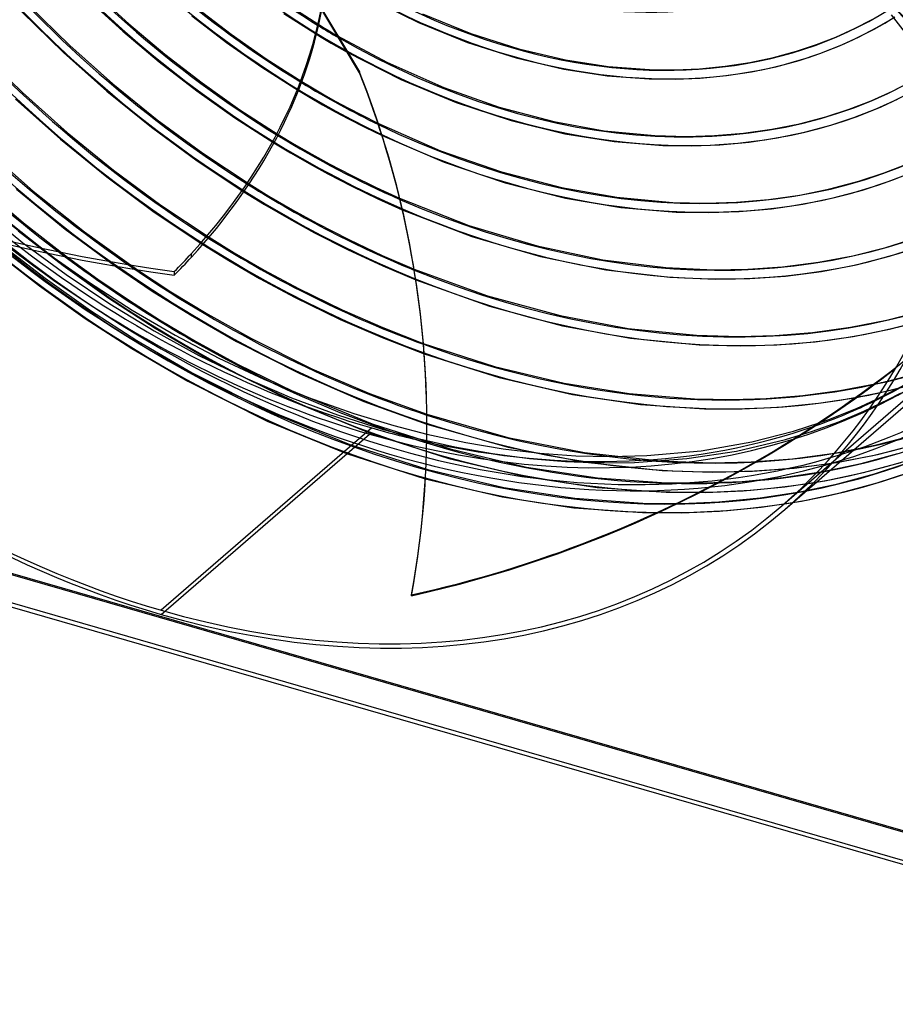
# Model space of a CAD drawing. Header units: millimetres. Extents: x -240 to 234, y -303 to 298.
# Tile 2 of 77: x -80 to 106, y -302 to -92. Entities that reach past the tile are written whole.
import ezdxf

# ---------------------------------------------------------------- set-up
doc = ezdxf.new("R2010")
doc.units = ezdxf.units.MM
doc.layers.add('MAIN-1', color=7, linetype='Continuous')
doc.layers.add('MAIN-2', color=7, linetype='Continuous')

msp = doc.modelspace()

# ---------------------------------------------------------------- linework, layer by layer
at = {"layer": 'MAIN-1'}
for p, q in [((-7.82, -103.6), (-23.61, -77.3)), ((-16.51, -93.36), (-15.93, -93.72)), ((-15.93, -93.72), (-15.31, -94.09)), ((-15.31, -94.09), (-14.65, -94.48)), ((-17, -95.42), (-16.01, -96.02)), ((-16.01, -96.02), (-14.96, -96.64)), ((-14.65, -94.48), (-13.97, -94.89)), ((-13.97, -94.89), (-13.27, -95.3)), ((-13.27, -95.3), (-12.55, -95.72)), ((-14.96, -96.64), (-13.85, -97.29)), ((-13.85, -97.29), (-12.72, -97.95)), ((-12.72, -97.95), (-11.57, -98.6)), ((-11.57, -98.6), (-10.44, -99.23)), ((-20.1, -105.47), (-17.84, -106.82)), ((-20.84, -107.38), (-18.36, -108.85)), ((-17.84, -106.82), (-15.37, -108.26)), ((-15.37, -108.26), (-12.87, -109.67)), ((-18.36, -108.85), (-15.69, -110.39)), ((-15.69, -110.39), (-13.05, -111.87)), ((-12.87, -109.67), (-10.35, -111.03)), ((-13.05, -111.87), (-10.18, -113.4)), ((-10.35, -111.03), (-7.31, -112.61)), ((-7.31, -112.61), (-3.93, -114.3)), ((-10.18, -113.4), (-6.73, -115.16)), ((-25.1, -116.72), (-21.75, -118.73)), ((-6.73, -115.16), (-3.06, -116.95)), ((-26.04, -118.5), (-22.49, -120.63)), ((-21.75, -118.73), (-18.01, -120.89)), ((-22.49, -120.63), (-18.55, -122.9)), ((-18.01, -120.89), (-14.27, -122.96)), ((-18.55, -122.9), (-14.55, -125.09)), ((-14.27, -122.96), (-9.59, -125.38)), ((-14.55, -125.09), (-9.45, -127.71)), ((-9.59, -125.38), (-4.32, -127.97)), ((-31.3, -127.21), (-27.09, -129.79)), ((-32.43, -128.88), (-28.06, -131.55)), ((-9.45, -127.71), (-3.92, -130.39)), ((-4.32, -127.97), (0.66, -130.25)), ((-28.06, -131.55), (-22.86, -134.59)), ((-27.09, -129.79), (-22.1, -132.7)), ((-3.92, -130.39), (1.25, -132.7)), ((-22.1, -132.7), (-16.93, -135.54)), ((-22.86, -134.59), (-17.41, -137.57)), ((-16.93, -135.54), (-10.12, -139.02)), ((-17.41, -137.57), (-10.22, -141.22)), ((-41.16, -140.08), (-35.65, -143.47)), ((-39.83, -138.53), (-34.47, -141.83)), ((-10.12, -139.02), (-3.01, -142.4)), ((-74.19, -141.9), (-65.26, -148.19)), ((-34.47, -141.83), (-28.09, -145.52)), ((-10.22, -141.22), (-2.91, -144.65)), ((-69.88, -142.79), (-63.45, -147.44)), ((-35.65, -143.47), (-29.07, -147.28)), ((-3.01, -142.4), (3.74, -145.29)), ((-59.72, -144.68), (-51.9, -149.97)), ((-55.06, -145.44), (-47.92, -150.13)), ((-28.09, -145.52), (-20.82, -149.41)), ((-2.91, -144.65), (4.11, -147.62)), ((-65.26, -148.19), (-56.19, -154.02)), ((-63.45, -147.44), (-56.95, -151.86)), ((-29.07, -147.28), (-21.52, -151.31)), ((-51.9, -149.97), (-43.8, -155.05)), ((-47.92, -150.13), (-40.09, -154.91)), ((-20.82, -149.41), (-11.56, -153.95)), ((-56.95, -151.86), (-50.38, -156.06)), ((-21.52, -151.31), (-11.95, -155.99)), ((-56.19, -154.02), (-47.03, -159.34)), ((-11.56, -153.95), (-2.9, -157.74)), ((-50.38, -156.06), (-42.69, -160.63)), ((-43.8, -155.05), (-34, -160.68)), ((-40.09, -154.91), (-30.82, -160.09)), ((-11.95, -155.99), (-3, -159.87)), ((-2.9, -157.74), (5.72, -161.09)), ((82.57, -196.38), (126.82, -158.06)), ((-47.03, -159.34), (-37.73, -164.22)), ((-42.69, -160.63), (-33.77, -165.49)), ((-34, -160.68), (-20.52, -167.51)), ((-30.82, -160.09), (-18.01, -166.47)), ((-3, -159.87), (5.9, -163.3)), ((-37.73, -164.22), (-28.16, -168.68)), ((-33.77, -165.49), (-21.88, -171.32)), ((-18.01, -166.47), (-5.72, -171.73)), ((-28.16, -168.68), (-18.66, -172.58)), ((-20.52, -167.51), (-6.93, -173.42)), ((102.66, -169.52), (103.11, -169.42)), ((103.11, -169.42), (103.56, -169.32)), ((103.56, -169.32), (104, -169.21)), ((104, -169.21), (104.45, -169.11)), ((-216.14, -171.14), (215.14, -295.64)), ((101.75, -169.72), (102.2, -169.62)), ((102.07, -171.71), (102.91, -171.53)), ((102.2, -169.62), (102.66, -169.52)), ((-18.66, -172.58), (-9.08, -175.97)), ((-6.93, -173.42), (6.47, -178.27)), ((-5.72, -171.73), (6.45, -176.15)), ((97.86, -172.56), (98.71, -172.4)), ((98.71, -172.4), (99.55, -172.24)), ((99.55, -172.24), (100.4, -172.07)), ((99.81, -174.01), (101.92, -173.02)), ((100.4, -172.07), (101.24, -171.89)), ((101.24, -171.89), (102.07, -171.71)), ((94.06, -176.43), (96, -175.66)), ((96, -175.66), (97.91, -174.85)), ((97.91, -174.85), (99.81, -174.01)), ((210.51, -301.52), (-222.51, -176.52)), ((209.64, -300.41), (-221.64, -175.91)), ((-9.08, -175.97), (-0.52, -178.57)), ((90.11, -177.89), (92.1, -177.18)), ((92.1, -177.18), (94.06, -176.43)), ((-5.25, -179.05), (-50, -217.81)), ((-0.52, -178.57), (6.46, -180.37)), ((3.23, -214.54), (3.23, -214.71))]:
    msp.add_line(p, q, dxfattribs=at)
for centre, major_axis, ratio, start_param, end_param in [((-50, -43.3), (-132.57, 153.08), 0.75, -3.141592, -0.857072), ((-50, -43.3), (131.91, -152.32), 0.75, 0, 2.284521), ((-50, -43.3), (-132.57, 153.08), 0.75, 0, 2.284521), ((-50, -43.3), (131.91, -152.32), 0.75, -3.141592, -0.857072), ((-44.03, -234.18), (-209.37, -9), 0.985418, -2.541143, -2.083814), ((-44.02, -234.35), (209.37, 9), 0.985418, 0.60062, 1.057779), ((-0.5, -0.43), (139.44, -161.01), 0.75, -0.315297, 0.713724), ((-223.95, -75.53), (209.55, 1.99), 0.639927, -0.54017, -0.124412), ((24.24, 21), (100.39, -115.92), 0.75, -1.169431, -1.135925), ((8.77, 14.03), (256.7, 2.44), 0.639927, -2.425126, -1.796807), ((-203.08, -178.8), (-209.37, -9), 0.985418, -3.141592, -2.812491), ((24.24, 21), (110.67, -127.8), 0.75, -1.165396, -1.05002), ((24.24, 21), (120.96, -139.68), 0.75, -1.171215, -1.0046), ((24.24, 21), (131.25, -151.56), 0.75, -1.183446, -0.975227), ((19.24, 16.67), (137.85, -159.17), 0.75, -1.187842, -0.931187), ((-5.25, -4.55), (-131.91, 152.32), 0.75, 1.841346, 2.284521), ((9.24, 8.01), (144.44, -166.79), 0.75, -1.287133, -1.04356), ((-223.95, -75.53), (209.55, 1.99), 0.639927, -0.573387, -0.54017), ((14.24, 12.34), (144.44, -166.79), 0.75, -1.231286, -0.897843), ((-52.77, 32.1), (256.47, 11.03), 0.985418, -1.39323, -0.94609), ((19.24, 16.67), (137.85, -159.17), 0.75, -0.388201, -0.371119), ((-203.08, -178.8), (-209.37, -9), 0.985418, 2.923162, 3.141593), ((-203.09, -178.63), (-209.37, -9), 0.985418, 2.923162, 3.140769), ((-5.25, -4.55), (-131.91, 152.32), 0.75, 2.855217, 2.944458), ((-5.25, -4.55), (-131.91, 152.32), 0.75, 2.284521, 2.35152), ((-50, -43.3), (131.91, -152.32), 0.75, -0.857072, 0), ((-50, -43.3), (-132.57, 153.08), 0.75, 2.284521, 3.141593)]:
    msp.add_ellipse(centre, major_axis=major_axis, ratio=ratio, start_param=start_param, end_param=end_param, dxfattribs=at)
at = {"layer": 'MAIN-2'}
for p, q in [((-27.01, -71.48), (-7.83, -103.43)), ((-65.72, -87.82), (-58.18, -94.73)), ((-64.34, -86.35), (-56.88, -93.19)), ((-5.73, -87.76), (4.71, -92.93)), ((-78.24, -89.22), (-69.43, -97.82)), ((-42.37, -89.84), (-35.11, -95.41)), ((-23.23, -89.04), (-16.51, -93.36)), ((-79.64, -90.67), (-70.78, -99.32)), ((-43.48, -91.53), (-36.11, -97.18)), ((-23.93, -91), (-17, -95.42)), ((5.53, -91.09), (15.83, -95.27)), ((102.13, -94.01), (105.92, -91.77)), ((105.18, -91.32), (114.65, -103.52)), ((-56.88, -93.19), (-49.2, -99.66)), ((4.71, -92.93), (15.14, -97.16)), ((97.36, -94.22), (101.15, -92.25)), ((98.24, -96.03), (102.13, -94.01)), ((-58.18, -94.73), (-50.42, -101.27)), ((-35.11, -95.41), (-27.7, -100.61)), ((-12.55, -95.72), (-2.06, -101.33)), ((15.83, -95.27), (26, -98.51)), ((89.31, -97.62), (93.41, -96.01)), ((93.41, -96.01), (97.36, -94.22)), ((94.2, -97.87), (98.24, -96.03)), ((-69.43, -97.82), (-60.28, -105.95)), ((-36.11, -97.18), (-28.6, -102.44)), ((15.14, -97.16), (25.46, -100.45)), ((85.04, -99.03), (89.31, -97.62)), ((89.99, -99.51), (94.2, -97.87)), ((-88.66, -98.84), (-79.49, -107.81)), ((-70.78, -99.32), (-61.58, -107.49)), ((-49.2, -99.66), (-41.32, -105.75)), ((-10.44, -99.23), (0.94, -105.01)), ((26, -98.51), (35.95, -100.84)), ((75.14, -101.41), (80.18, -100.35)), ((80.18, -100.35), (85.04, -99.03)), ((85.62, -100.96), (89.99, -99.51)), ((-50.42, -101.27), (-42.45, -107.42)), ((-28.6, -102.44), (-20.84, -107.38)), ((-27.7, -100.61), (-20.1, -105.47)), ((-2.06, -101.33), (10.07, -106.74)), ((25.46, -100.45), (35.57, -102.82)), ((35.95, -100.84), (45.03, -102.24)), ((45.03, -102.24), (53.77, -102.89)), ((64.45, -102.73), (69.89, -102.21)), ((69.89, -102.21), (75.14, -101.41)), ((75.49, -103.39), (80.66, -102.31)), ((80.66, -102.31), (85.62, -100.96)), ((-7.83, -103.43), (-7.82, -103.6)), ((35.57, -102.82), (44.8, -104.24)), ((44.8, -104.24), (53.7, -104.9)), ((53.77, -102.89), (59.19, -102.94)), ((59.19, -102.94), (64.45, -102.73)), ((64.58, -104.74), (70.14, -104.21)), ((70.14, -104.21), (75.49, -103.39)), ((-60.28, -105.95), (-50.84, -113.58)), ((-41.32, -105.75), (-33.28, -111.44)), ((0.94, -105.01), (12.73, -109.93)), ((53.7, -104.9), (59.22, -104.96)), ((59.22, -104.96), (64.58, -104.74)), ((105.47, -107.5), (109.81, -105.25)), ((-79.49, -107.81), (-69.97, -116.3)), ((-61.58, -107.49), (-52.08, -115.17)), ((-42.45, -107.42), (-34.32, -113.17)), ((10.07, -106.74), (21.83, -110.9)), ((100.94, -109.53), (105.47, -107.5)), ((-80.98, -109.18), (-71.42, -117.71)), ((12.73, -109.93), (24.37, -113.76)), ((96.21, -111.35), (100.94, -109.53)), ((101.98, -111.28), (106.52, -109.23)), ((-33.28, -111.44), (-25.1, -116.72)), ((21.83, -110.9), (33.46, -113.98)), ((85.65, -114.43), (91.29, -112.95)), ((91.29, -112.95), (96.21, -111.35)), ((97.26, -113.12), (101.98, -111.28)), ((-50.84, -113.58), (-41.16, -120.68)), ((-34.32, -113.17), (-26.04, -118.5)), ((-3.93, -114.3), (9.37, -120.16)), ((24.37, -113.76), (35.83, -116.54)), ((33.46, -113.98), (44.18, -115.92)), ((79.83, -115.59), (85.65, -114.43)), ((86.77, -116.24), (92.35, -114.73)), ((92.35, -114.73), (97.26, -113.12)), ((-69.97, -116.3), (-60.16, -124.27)), ((-52.08, -115.17), (-42.35, -122.31)), ((-3.06, -116.95), (10.15, -122.62)), ((35.83, -116.54), (46.31, -118.22)), ((44.18, -115.92), (54.93, -116.94)), ((54.93, -116.94), (61.65, -117.12)), ((61.65, -117.12), (67.61, -116.95)), ((67.61, -116.95), (73.77, -116.44)), ((73.77, -116.44), (79.83, -115.59)), ((80.97, -117.44), (86.77, -116.24)), ((-71.42, -117.71), (-61.57, -125.73)), ((46.31, -118.22), (56.66, -119.05)), ((56.66, -119.05), (62.82, -119.13)), ((62.82, -119.13), (68.74, -118.9)), ((68.74, -118.9), (74.95, -118.34)), ((74.95, -118.34), (80.97, -117.44)), ((-87.79, -119.44), (-77.2, -128.73)), ((-41.16, -120.68), (-31.3, -127.21)), ((9.37, -120.16), (22.31, -124.66)), ((-42.35, -122.31), (-32.43, -128.88)), ((10.15, -122.62), (23.11, -127)), ((103.67, -124.89), (108.85, -122.89)), ((-60.16, -124.27), (-50.09, -131.7)), ((22.31, -124.66), (35.09, -127.98)), ((98.27, -126.65), (103.67, -124.89)), ((104.51, -126.73), (109.75, -124.7)), ((-61.57, -125.73), (-51.46, -133.19)), ((23.11, -127), (35.91, -130.22)), ((92.1, -128.28), (98.27, -126.65)), ((99.06, -128.52), (104.51, -126.73)), ((-88.48, -127.66), (-79.29, -135.45)), ((-80.77, -128.35), (-70.38, -136.8)), ((-77.2, -128.73), (-66.27, -137.42)), ((35.09, -127.98), (46.88, -130.05)), ((79.07, -130.51), (85.72, -129.57)), ((85.72, -129.57), (92.1, -128.28)), ((92.85, -130.17), (99.06, -128.52)), ((-91.58, -129.75), (-79.38, -139.75)), ((-50.09, -131.7), (-39.83, -138.53)), ((0.66, -130.25), (15.39, -136.03)), ((35.91, -130.22), (47.68, -132.19)), ((46.88, -130.05), (58.73, -131.13)), ((58.73, -131.13), (65.85, -131.29)), ((65.85, -131.29), (72.31, -131.09)), ((72.31, -131.09), (79.07, -130.51)), ((79.72, -132.47), (86.41, -131.49)), ((86.41, -131.49), (92.85, -130.17)), ((-51.46, -133.19), (-41.16, -140.08)), ((1.25, -132.7), (16.02, -138.38)), ((47.68, -132.19), (59.46, -133.18)), ((59.46, -133.18), (66.37, -133.3)), ((66.37, -133.3), (72.87, -133.07)), ((72.87, -133.07), (79.72, -132.47)), ((-84.03, -134.24), (-74.19, -141.9)), ((-79.29, -135.45), (-69.88, -142.79)), ((-80.38, -137.17), (-70.86, -144.57)), ((-70.38, -136.8), (-59.72, -144.68)), ((-66.27, -137.42), (-55.06, -145.44)), ((15.39, -136.03), (29.94, -140.4)), ((-84.13, -139.92), (-74.67, -147.27)), ((-79.38, -139.75), (-70.23, -146.49)), ((16.02, -138.38), (30.64, -142.65)), ((104.06, -140.69), (110.27, -138.74)), ((-85.38, -141.5), (-75.86, -148.9)), ((-43.58, -142.79), (-43.59, -142.02)), ((29.94, -140.4), (43.86, -143.34)), ((97.01, -142.48), (104.06, -140.69)), ((104.83, -142.57), (111.08, -140.59)), ((30.64, -142.65), (44.53, -145.49)), ((43.86, -143.34), (57.27, -144.97)), ((82.09, -144.82), (89.73, -143.85)), ((89.73, -143.85), (97.01, -142.48)), ((97.71, -144.38), (104.83, -142.57)), ((-70.86, -144.57), (-61.14, -151.48)), ((-47.23, -145.84), (-47.23, -146.61)), ((3.74, -145.29), (19.36, -150.97)), ((44.53, -145.49), (58.11, -147.05)), ((57.27, -144.97), (67.38, -145.45)), ((67.38, -145.45), (74.67, -145.34)), ((74.67, -145.34), (82.09, -144.82)), ((82.68, -146.79), (90.38, -145.79)), ((90.38, -145.79), (97.71, -144.38)), ((-74.67, -147.27), (-65.01, -154.14)), ((-70.23, -146.49), (-60.91, -152.72)), ((4.11, -147.62), (19.8, -153.22)), ((58.11, -147.05), (67.83, -147.47)), ((67.83, -147.47), (75.16, -147.33)), ((75.16, -147.33), (82.68, -146.79)), ((-75.86, -148.9), (-66.14, -155.81)), ((-61.14, -151.48), (-51.26, -157.88)), ((19.36, -150.97), (34.81, -155.2)), ((-65.01, -154.14), (-55.2, -160.5)), ((-60.91, -152.72), (-51.48, -158.45)), ((19.8, -153.22), (35.31, -157.38)), ((104.18, -156.17), (111.62, -154.23)), ((-66.14, -155.81), (-56.26, -162.21)), ((34.81, -155.2), (49.27, -157.91)), ((81.91, -195.62), (126.66, -156.87)), ((96.5, -157.68), (104.18, -156.17)), ((104.84, -158.08), (112.35, -156.12)), ((-51.48, -158.45), (-41.98, -163.64)), ((-51.26, -157.88), (-39.35, -164.82)), ((35.31, -157.38), (49.78, -160.02)), ((49.27, -157.91), (63.76, -159.35)), ((80.47, -159.42), (88.47, -158.78)), ((88.47, -158.78), (96.5, -157.68)), ((97.09, -159.63), (104.84, -158.08)), ((-55.2, -160.5), (-43.38, -167.38)), ((49.78, -160.02), (64.35, -161.4)), ((63.76, -159.35), (72.85, -159.63)), ((72.85, -159.63), (80.47, -159.42)), ((80.9, -161.42), (89.01, -160.75)), ((89.01, -160.75), (97.09, -159.63)), ((-56.26, -162.21), (-44.35, -169.15)), ((5.72, -161.09), (20.83, -165.97)), ((64.35, -161.4), (73.21, -161.64)), ((73.21, -161.64), (80.9, -161.42)), ((-41.98, -163.64), (-32.12, -168.44)), ((-39.35, -164.82), (-22.47, -173.26)), ((5.9, -163.3), (21.84, -168.34)), ((20.83, -165.97), (35.69, -169.54)), ((104.45, -169.11), (111.96, -167.09)), ((-44.35, -169.15), (-27.47, -177.59)), ((-43.38, -167.38), (-26.64, -175.76)), ((-32.12, -168.44), (-22.29, -172.66)), ((21.84, -168.34), (37.41, -171.93)), ((-216.51, -171.33), (216.51, -296.33)), ((-21.88, -171.32), (-5.12, -178.19)), ((6.29, -169.79), (6.28, -169.62)), ((35.69, -169.54), (49.45, -171.76)), ((86.4, -172.18), (94.24, -171.14)), ((94.24, -171.14), (101.75, -169.72)), ((101.92, -173.02), (105.44, -171.27)), ((102.91, -171.53), (111, -169.47)), ((105.44, -171.27), (108.26, -169.74)), ((-22.47, -173.26), (-5.59, -180.17)), ((-22.29, -172.66), (-12.51, -176.3)), ((37.41, -171.93), (51.9, -174.07)), ((49.45, -171.76), (63.38, -172.89)), ((63.38, -172.89), (71.28, -173.03)), ((71.28, -173.03), (78.63, -172.81)), ((78.63, -172.81), (86.4, -172.18)), ((89.72, -173.83), (97.86, -172.56)), ((99.35, -175.5), (104.5, -173.04)), ((104.5, -173.04), (107.13, -171.66)), ((51.9, -174.07), (65.52, -174.99)), ((65.52, -174.99), (73.48, -175.02)), ((73.48, -175.02), (81.23, -174.66)), ((81.23, -174.66), (89.72, -173.83)), ((94.01, -177.74), (99.35, -175.5)), ((-27.47, -177.59), (-10.59, -184.5)), ((-26.64, -175.76), (-9.9, -182.6)), ((-12.51, -176.3), (-2.84, -179.36)), ((6.45, -176.15), (23.67, -181.07)), ((88.45, -179.75), (94.01, -177.74)), ((-5.12, -178.19), (11.45, -183.53)), ((-2.84, -179.36), (4.27, -181.26)), ((6.47, -178.27), (23.79, -183.17)), ((75.53, -181.99), (84.4, -179.74)), ((82.69, -181.52), (88.45, -179.75)), ((84.4, -179.74), (90.11, -177.89)), ((-50, -218.67), (-5.75, -180.35)), ((-5.59, -180.17), (11.12, -185.53)), ((4.27, -181.26), (12.43, -183.09)), ((6.46, -180.37), (14.74, -182.15)), ((23.67, -181.07), (39.98, -184.29)), ((64.8, -183.89), (75.53, -181.99)), ((72.3, -183.97), (82.69, -181.52)), ((101.71, -182.75), (110.01, -180.62)), ((-9.9, -182.6), (6.65, -187.91)), ((11.45, -183.53), (27.67, -187.36)), ((12.43, -183.09), (20.44, -184.52)), ((14.74, -182.15), (22.72, -183.47)), ((22.72, -183.47), (30.52, -184.41)), ((23.79, -183.17), (40.18, -186.36)), ((53.25, -184.94), (64.8, -183.89)), ((61.75, -185.57), (72.3, -183.97)), ((93.15, -184.41), (101.71, -182.75)), ((102.29, -184.68), (110.68, -182.52)), ((-10.59, -184.5), (6.12, -189.86)), ((11.12, -185.53), (27.47, -189.37)), ((20.44, -184.52), (28.28, -185.54)), ((28.28, -185.54), (35.93, -186.19)), ((30.52, -184.41), (38.13, -184.96)), ((35.93, -186.19), (43.38, -186.46)), ((38.13, -184.96), (45.53, -185.14)), ((39.98, -184.29), (56.15, -186.05)), ((45.53, -185.14), (53.25, -184.94)), ((50.62, -186.39), (61.75, -185.57)), ((56.15, -186.05), (66.98, -186.45)), ((75.4, -186.26), (84.18, -185.6)), ((84.18, -185.6), (93.15, -184.41)), ((93.64, -186.37), (102.29, -184.68)), ((98.78, -186.6), (106.58, -184.49)), ((6.65, -187.91), (22.85, -191.72)), ((27.67, -187.36), (42.74, -189.66)), ((40.18, -186.36), (56.5, -188.09)), ((43.38, -186.46), (50.62, -186.39)), ((56.5, -188.09), (67.2, -188.46)), ((66.98, -186.45), (75.4, -186.26)), ((67.2, -188.46), (75.7, -188.26)), ((75.7, -188.26), (84.58, -187.58)), ((84.58, -187.58), (93.64, -186.37)), ((90.67, -188.31), (98.78, -186.6)), ((99.3, -188.55), (107.2, -186.4)), ((101.61, -188.81), (108.47, -186.53)), ((6.12, -189.86), (22.47, -193.7)), ((27.47, -189.37), (42.68, -191.68)), ((42.74, -189.66), (57.31, -190.7)), ((73.5, -190.41), (82.24, -189.59)), ((82.24, -189.59), (90.67, -188.31)), ((82.54, -191.58), (91.08, -190.28)), ((91.08, -190.28), (99.3, -188.55)), ((93.82, -190.92), (101.61, -188.81)), ((102.2, -190.73), (109.16, -188.43)), ((22.85, -191.72), (37.9, -194.01)), ((42.68, -191.68), (57.33, -192.72)), ((57.31, -190.7), (65.52, -190.75)), ((65.52, -190.75), (73.5, -190.41)), ((65.63, -192.77), (73.7, -192.42)), ((73.7, -192.42), (82.54, -191.58)), ((85.72, -192.63), (93.82, -190.92)), ((94.3, -192.88), (102.2, -190.73)), ((22.47, -193.7), (37.68, -196.01)), ((37.9, -194.01), (52.39, -195.03)), ((57.33, -192.72), (65.63, -192.77)), ((68.56, -194.74), (77.3, -193.91)), ((77.3, -193.91), (85.72, -192.63)), ((86.08, -194.61), (94.3, -192.88)), ((37.68, -196.01), (52.33, -197.05)), ((52.39, -195.03), (60.59, -195.08)), ((60.59, -195.08), (68.56, -194.74)), ((68.7, -196.75), (77.54, -195.91)), ((77.54, -195.91), (86.08, -194.61)), ((52.33, -197.05), (60.63, -197.1)), ((60.63, -197.1), (68.7, -196.75))]:
    msp.add_line(p, q, dxfattribs=at)
for centre, major_axis, ratio, start_param, end_param in [((-0.5, -0.43), (139.44, -161.01), 0.75, -2.427868, -0.315297), ((0, 0), (-138.79, 160.26), 0.75, 0.713724, 3.855317), ((-5.75, -4.98), (-132.57, 153.08), 0.75, 0.713724, 2.284521), ((24.24, 21), (79.81, -92.15), 0.75, -1.592863, -0.137336), ((24.24, 21), (-81.13, 93.68), 0.75, 1.547922, 3.021119), ((24.24, 21), (90.1, -104.03), 0.75, -1.598532, -0.115612), ((24.24, 21), (-91.42, 105.56), 0.75, 1.542426, 3.026615), ((24.24, 21), (-101.7, 117.44), 0.75, 1.538043, 3.030999), ((24.24, 21), (100.39, -115.92), 0.75, -1.603038, -1.169431), ((-5.25, -4.55), (-131.91, 152.32), 0.75, 2.944458, 3.855317), ((24.24, 21), (-111.99, 129.32), 0.75, 1.534466, 3.034576), ((24.24, 21), (110.67, -127.8), 0.75, -1.606706, -1.165396), ((24.24, 21), (120.96, -139.68), 0.75, -1.609749, -1.171215), ((24.24, 21), (-122.28, 141.2), 0.75, 1.531491, 3.037551), ((24.24, 21), (131.25, -151.56), 0.75, -1.612315, -1.183446), ((24.24, 21), (-132.57, 153.08), 0.75, 1.528254, 3.040788), ((-223.96, -74.77), (-209.55, -1.99), 0.639927, 2.601423, 3.141593), ((-5.25, -4.55), (-131.91, 152.32), 0.75, 1.425192, 1.841346), ((19.24, 16.67), (-139.17, 160.7), 0.75, 1.526866, 3.042175), ((19.24, 16.67), (137.85, -159.17), 0.75, -1.614751, -1.187842), ((14.24, 12.34), (-145.76, 168.31), 0.75, 1.524823, 3.044218), ((14.24, 12.34), (144.44, -166.79), 0.75, -1.61601, -1.231286), ((9.24, 8.01), (-145.76, 168.31), 0.75, 1.524823, 3.044218), ((9.24, 8.01), (144.44, -166.79), 0.75, -1.617121, -1.287133), ((8.77, 14.8), (-256.7, -2.44), 0.639927, 0.716467, 1.344786), ((24.24, 21), (100.39, -115.92), 0.75, -1.135925, -0.111106), ((4.24, 3.68), (-145.76, 168.31), 0.75, 1.524823, 3.044218), ((4.24, 3.68), (144.44, -166.79), 0.75, -1.617121, -0.097023), ((-203.09, -178.63), (-209.37, -9), 0.985418, -3.141592, -2.812491), ((24.24, 21), (110.67, -127.8), 0.75, -1.05002, -0.107438), ((24.24, 21), (120.96, -139.68), 0.75, -1.0046, -0.104395), ((-52.77, 32.27), (-256.47, -11.03), 0.985418, 1.748363, 2.376681), ((24.24, 21), (131.25, -151.56), 0.75, -0.975227, -0.101829), ((-223.96, -74.77), (-209.55, -1.99), 0.639927, 2.568205, 2.601423), ((19.24, 16.67), (137.85, -159.17), 0.75, -0.371119, -0.099393), ((-5.75, -4.98), (-132.57, 153.08), 0.75, 2.284521, 3.141593), ((19.24, 16.67), (137.85, -159.17), 0.75, -0.931187, -0.388201), ((14.24, 12.34), (144.44, -166.79), 0.75, -0.897843, -0.098134), ((9.24, 8.01), (144.44, -166.79), 0.75, -1.04356, -0.097023), ((-5.25, -4.55), (-131.91, 152.32), 0.75, 2.35152, 2.855217)]:
    msp.add_ellipse(centre, major_axis=major_axis, ratio=ratio, start_param=start_param, end_param=end_param, dxfattribs=at)

doc.saveas('drawing.dxf')
